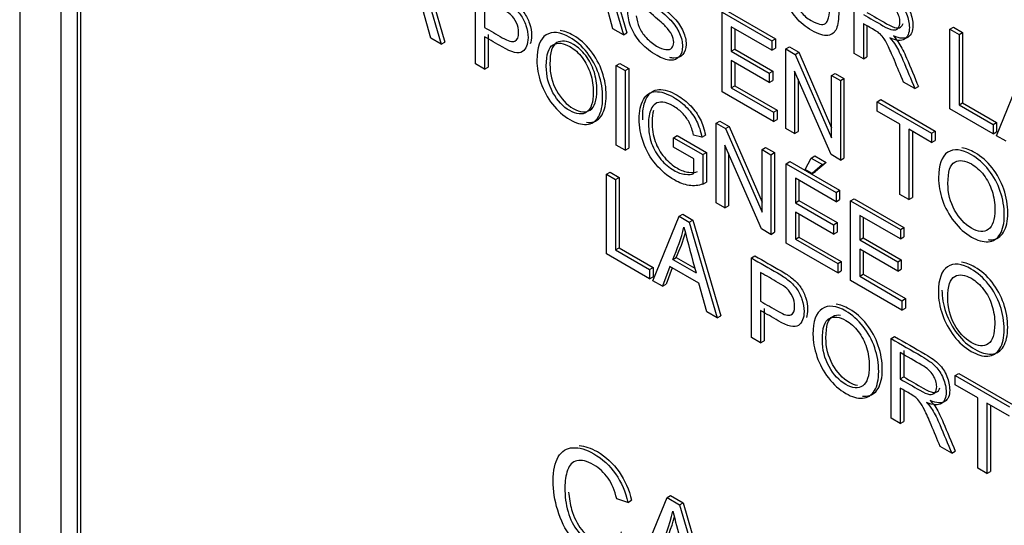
# Model space of a CAD drawing. Header units: inches. Extents: x 2 to 538, y -2 to 358.
# Tile 103 of 117: x 511.418 to 512.395, y 273.207 to 273.709. Entities that reach past the tile are written whole.
import ezdxf

# ---------------------------------------------------------------- set-up
doc = ezdxf.new("R2010")
doc.units = ezdxf.units.IN
doc.header["$MEASUREMENT"] = 0
doc.layers.add('Default', color=7, linetype='Continuous')
doc.layers.add('LAB20180', color=7, linetype='Continuous')

# ---------------------------------------------------------------- blocks, each defined once
blk = doc.blocks.new('SE6')
at = {"layer": 'LAB20180', "color": 7, "linetype": 'Continuous'}
for p, q in [((511.41806, 275.39105), (511.41806, 272.32918)), ((511.45871, 275.21002), (511.45871, 272.4551)), ((511.47498, 275.20063), (511.47498, 272.44571)), ((511.47851, 275.20267), (511.47851, 272.44775)), ((511.81189, 273.78167), (511.83967, 273.68661)), ((511.98903, 273.78882), (512.01676, 273.69385)), ((511.99256, 273.79087), (512.02029, 273.69589)), ((511.80836, 273.77963), (511.83613, 273.68457)), ((512.24573, 273.67515), (512.24573, 273.75417)), ((511.86996, 273.66504), (511.86996, 273.74406)), ((511.87898, 273.7296), (511.87898, 273.70121)), ((512.00647, 273.69979), (511.99863, 273.72823)), ((511.8258, 273.69054), (511.81796, 273.71898)), ((512.11474, 273.63728), (512.11474, 273.71624)), ((512.11474, 273.71624), (512.16405, 273.68777)), ((512.11828, 273.71829), (512.16759, 273.68982)), ((512.25475, 273.70496), (512.25475, 273.66995)), ((511.88251, 273.694), (511.88251, 273.66187)), ((512.01676, 273.69385), (512.00647, 273.69979)), ((512.01676, 273.69385), (512.02029, 273.69589)), ((512.16405, 273.67852), (512.12371, 273.70181)), ((512.12371, 273.70181), (512.12371, 273.67752)), ((512.12725, 273.69977), (512.12725, 273.67956)), ((512.25829, 273.70291), (512.25829, 273.67199)), ((512.34067, 273.69936), (512.3442, 273.70141)), ((512.34067, 273.62034), (512.34067, 273.69936)), ((512.34067, 273.69936), (512.34968, 273.69416)), ((512.3442, 273.70141), (512.35322, 273.6962)), ((512.34968, 273.69416), (512.35322, 273.6962)), ((512.34968, 273.69416), (512.34968, 273.62439)), ((512.35322, 273.6962), (512.35322, 273.62643)), ((511.83613, 273.68457), (511.8258, 273.69054)), ((511.83613, 273.68457), (511.83967, 273.68661)), ((511.87898, 273.69196), (511.87898, 273.65983)), ((512.16405, 273.68777), (512.16759, 273.68982)), ((512.16405, 273.68777), (512.16405, 273.67852)), ((512.16759, 273.68982), (512.16759, 273.68056)), ((512.12371, 273.67752), (512.12725, 273.67956)), ((512.12371, 273.67752), (512.16146, 273.65573)), ((512.12725, 273.67956), (512.16499, 273.65777)), ((512.16405, 273.67852), (512.16759, 273.68056)), ((512.17785, 273.67981), (512.18138, 273.68185)), ((512.17785, 273.60084), (512.17785, 273.67981)), ((512.17785, 273.67981), (512.18714, 273.67445)), ((512.18138, 273.68185), (512.19067, 273.67649)), ((512.18714, 273.67445), (512.19067, 273.67649)), ((512.18714, 273.67445), (512.22329, 273.59148)), ((512.19067, 273.67649), (512.22329, 273.60164)), ((512.25475, 273.66995), (512.24573, 273.67515)), ((511.87898, 273.65983), (511.86996, 273.66504)), ((512.00956, 273.66346), (512.0131, 273.6655)), ((512.0131, 273.6655), (512.02207, 273.66032)), ((512.16146, 273.64642), (512.12371, 273.66822)), ((512.12371, 273.66822), (512.12371, 273.64135)), ((512.12725, 273.66618), (512.12725, 273.64339)), ((512.25475, 273.66995), (512.25829, 273.67199)), ((511.87898, 273.65983), (511.88251, 273.66187)), ((512.00956, 273.58444), (512.00956, 273.66346)), ((512.00956, 273.66346), (512.01853, 273.65828)), ((512.01853, 273.65828), (512.02207, 273.66032)), ((512.01853, 273.65828), (512.01853, 273.57926)), ((512.02207, 273.66032), (512.02207, 273.5813)), ((512.16146, 273.65573), (512.16499, 273.65777)), ((512.16146, 273.65573), (512.16146, 273.64642)), ((512.16499, 273.65777), (512.16499, 273.64847)), ((512.2227, 273.57495), (512.18654, 273.65791)), ((512.18654, 273.65791), (512.18654, 273.59582)), ((512.22329, 273.65357), (512.22682, 273.65562)), ((512.22682, 273.65562), (512.23552, 273.65059)), ((512.38675, 273.59374), (512.41284, 273.6577)), ((512.16146, 273.64642), (512.16499, 273.64847)), ((512.19008, 273.6498), (512.19008, 273.59786)), ((512.22329, 273.59148), (512.22329, 273.65357)), ((512.22329, 273.65357), (512.23198, 273.64855)), ((512.23198, 273.64855), (512.23552, 273.65059)), ((512.23198, 273.64855), (512.23198, 273.56958)), ((512.23552, 273.65059), (512.23552, 273.57163)), ((512.30588, 273.64043), (512.29459, 273.64695)), ((512.16564, 273.60789), (512.11474, 273.63728)), ((512.12371, 273.64135), (512.12725, 273.64339)), ((512.12371, 273.64135), (512.16564, 273.61714)), ((512.12725, 273.64339), (512.16918, 273.61918)), ((512.30588, 273.64043), (512.30942, 273.64247)), ((512.26846, 273.6275), (512.27199, 273.62954)), ((512.26846, 273.61824), (512.26846, 273.6275)), ((512.26846, 273.6275), (512.32241, 273.59635)), ((512.27199, 273.62954), (512.32595, 273.59839)), ((512.34968, 273.62439), (512.35322, 273.62643)), ((512.35322, 273.62643), (512.38696, 273.60695)), ((512.16564, 273.61714), (512.16918, 273.61918)), ((512.16564, 273.61714), (512.16564, 273.60789)), ((512.16918, 273.61918), (512.16918, 273.60993)), ((512.29095, 273.60526), (512.26846, 273.61824)), ((512.38342, 273.59566), (512.34067, 273.62034)), ((512.34968, 273.62439), (512.38342, 273.60491)), ((512.10882, 273.60615), (512.11236, 273.6082)), ((512.10882, 273.52713), (512.10882, 273.60615)), ((512.10882, 273.60615), (512.11811, 273.60079)), ((512.11236, 273.6082), (512.12165, 273.60283)), ((512.16564, 273.60789), (512.16918, 273.60993)), ((512.38342, 273.60491), (512.38696, 273.60695)), ((512.38696, 273.60695), (512.38696, 273.5977)), ((512.11811, 273.60079), (512.12165, 273.60283)), ((512.11811, 273.60079), (512.15426, 273.51783)), ((512.12165, 273.60283), (512.15426, 273.52798)), ((512.18654, 273.59582), (512.17785, 273.60084)), ((512.18654, 273.59582), (512.19008, 273.59786)), ((512.29095, 273.53554), (512.29095, 273.60526)), ((512.32241, 273.58709), (512.29992, 273.60008)), ((512.29992, 273.60008), (512.29992, 273.53036)), ((512.30345, 273.59804), (512.30345, 273.5324)), ((512.32241, 273.59635), (512.32595, 273.59839)), ((512.32241, 273.59635), (512.32241, 273.58709)), ((512.32595, 273.59839), (512.32595, 273.58913)), ((512.38342, 273.60491), (512.38342, 273.59566)), ((512.38342, 273.59566), (512.38696, 273.5977)), ((512.06657, 273.5918), (512.0701, 273.59384)), ((512.06657, 273.58249), (512.06657, 273.5918)), ((512.06657, 273.5918), (512.09566, 273.575)), ((512.0701, 273.59384), (512.0992, 273.57704)), ((512.09462, 273.59222), (512.08633, 273.59443)), ((512.09462, 273.59222), (512.09815, 273.59426)), ((512.32241, 273.58709), (512.32595, 273.58913)), ((512.39626, 273.58825), (512.38675, 273.59374)), ((512.01853, 273.57926), (512.00956, 273.58444)), ((512.01853, 273.57926), (512.02207, 273.5813)), ((512.08665, 273.5709), (512.06657, 273.58249)), ((512.09566, 273.575), (512.0992, 273.57704)), ((512.0992, 273.57704), (512.0992, 273.54781)), ((512.15367, 273.50124), (512.11747, 273.58428)), ((512.11747, 273.58428), (512.11747, 273.52214)), ((512.12101, 273.57617), (512.12101, 273.52418)), ((512.15426, 273.57992), (512.1578, 273.58196)), ((512.15426, 273.51783), (512.15426, 273.57992)), ((512.15426, 273.57992), (512.16296, 273.5749)), ((512.1578, 273.58196), (512.16649, 273.57694)), ((512.16296, 273.5749), (512.16649, 273.57694)), ((512.16649, 273.57694), (512.16649, 273.49792)), ((512.08665, 273.55613), (512.08665, 273.5709)), ((512.09566, 273.575), (512.09566, 273.54577)), ((512.16296, 273.5749), (512.16296, 273.49588)), ((512.17835, 273.56601), (512.18188, 273.56805)), ((512.18188, 273.56805), (512.23119, 273.53958)), ((512.19702, 273.56007), (512.20312, 273.57159)), ((512.20312, 273.57159), (512.20665, 273.57363)), ((512.20312, 273.57159), (512.21418, 273.5652)), ((512.20665, 273.57363), (512.21772, 273.56724)), ((512.21772, 273.56724), (512.20743, 273.55814)), ((512.21418, 273.5652), (512.21772, 273.56724)), ((512.23198, 273.56958), (512.2227, 273.57495)), ((512.23198, 273.56958), (512.23552, 273.57163)), ((512, 273.55547), (512.00354, 273.55751)), ((512.00354, 273.55751), (512.01255, 273.55231)), ((512.17835, 273.48699), (512.17835, 273.56601)), ((512.17835, 273.56601), (512.22766, 273.53754)), ((512.20389, 273.5561), (512.19702, 273.56007)), ((512.21418, 273.5652), (512.20389, 273.5561)), ((512.20389, 273.5561), (512.20743, 273.55814)), ((512, 273.47645), (512, 273.55547)), ((512, 273.55547), (512.00902, 273.55027)), ((512.00902, 273.55027), (512.01255, 273.55231)), ((512.00902, 273.55027), (512.00902, 273.48055)), ((512.01255, 273.55231), (512.01255, 273.48259)), ((512.09566, 273.54577), (512.0992, 273.54781)), ((512.22766, 273.52829), (512.18736, 273.55155)), ((512.18736, 273.55155), (512.18736, 273.52726)), ((512.1909, 273.54951), (512.1909, 273.52931)), ((512.22766, 273.53754), (512.23119, 273.53958)), ((512.22766, 273.53754), (512.22766, 273.52829)), ((512.23119, 273.53958), (512.23119, 273.53033)), ((512.18736, 273.52726), (512.1909, 273.52931)), ((512.18736, 273.52726), (512.22511, 273.50547)), ((512.1909, 273.52931), (512.22864, 273.50751)), ((512.22766, 273.52829), (512.23119, 273.53033)), ((512.24214, 273.52918), (512.24567, 273.53122)), ((512.24214, 273.45016), (512.24214, 273.52918)), ((512.24214, 273.52918), (512.29145, 273.50071)), ((512.24567, 273.53122), (512.29498, 273.50276)), ((512.29992, 273.53036), (512.29095, 273.53554)), ((512.29992, 273.53036), (512.30345, 273.5324)), ((512.11747, 273.52214), (512.10882, 273.52713)), ((512.11747, 273.52214), (512.12101, 273.52418)), ((512.22511, 273.49617), (512.18736, 273.51796)), ((512.18736, 273.51796), (512.18736, 273.49109)), ((512.04608, 273.44985), (512.07217, 273.51381)), ((512.07217, 273.51381), (512.0757, 273.51585)), ((512.07217, 273.51381), (512.08214, 273.50805)), ((512.0757, 273.51585), (512.08568, 273.51009)), ((512.08214, 273.50805), (512.08568, 273.51009)), ((512.08214, 273.50805), (512.10987, 273.41302)), ((512.08568, 273.51009), (512.1134, 273.41506)), ((512.1909, 273.51592), (512.1909, 273.49313)), ((512.29145, 273.49146), (512.25111, 273.51475)), ((512.25111, 273.51475), (512.25111, 273.49046)), ((512.25464, 273.51271), (512.25464, 273.4925)), ((512.16296, 273.49588), (512.15367, 273.50124)), ((512.22511, 273.50547), (512.22864, 273.50751)), ((512.22511, 273.50547), (512.22511, 273.49617)), ((512.22511, 273.49617), (512.22864, 273.49821)), ((512.22864, 273.50751), (512.22864, 273.49821)), ((512.29145, 273.50071), (512.29498, 273.50276)), ((512.29145, 273.50071), (512.29145, 273.49146)), ((512.29498, 273.50276), (512.29498, 273.4935)), ((512.16296, 273.49588), (512.16649, 273.49792)), ((512.18736, 273.49109), (512.1909, 273.49313)), ((512.18736, 273.49109), (512.2293, 273.46688)), ((512.1909, 273.49313), (512.23283, 273.46892)), ((512.25111, 273.49046), (512.25464, 273.4925)), ((512.25111, 273.49046), (512.28885, 273.46867)), ((512.25464, 273.4925), (512.29239, 273.47071)), ((512.29145, 273.49146), (512.29498, 273.4935)), ((512.00902, 273.48055), (512.01255, 273.48259)), ((512.00902, 273.48055), (512.04271, 273.4611)), ((512.01255, 273.48259), (512.04624, 273.46314)), ((512.2293, 273.45758), (512.17835, 273.48699)), ((512.28885, 273.45936), (512.25111, 273.48116)), ((512.25111, 273.48116), (512.25111, 273.45429)), ((512.25464, 273.47911), (512.25464, 273.45633)), ((512.04271, 273.45179), (512, 273.47645)), ((512.06566, 273.47104), (512.06919, 273.47308)), ((512.06566, 273.47104), (512.08883, 273.45766)), ((512.06919, 273.47308), (512.08752, 273.4625)), ((512.14374, 273.47248), (512.14728, 273.47452)), ((512.14374, 273.39346), (512.14374, 273.47248)), ((512.2293, 273.46688), (512.23283, 273.46892)), ((512.23283, 273.46892), (512.23283, 273.45962)), ((512.28885, 273.46867), (512.29239, 273.47071)), ((512.28885, 273.46867), (512.28885, 273.45936)), ((512.29239, 273.47071), (512.29239, 273.4614)), ((512.04271, 273.4611), (512.04624, 273.46314)), ((512.04271, 273.4611), (512.04271, 273.45179)), ((512.04624, 273.46314), (512.04624, 273.45384)), ((512.06293, 273.46405), (512.05559, 273.44436)), ((512.06521, 273.46273), (512.05913, 273.4464)), ((512.09175, 273.4474), (512.06293, 273.46405)), ((512.2293, 273.46688), (512.2293, 273.45758)), ((512.2293, 273.45758), (512.23283, 273.45962)), ((512.28885, 273.45936), (512.29239, 273.4614)), ((512.04271, 273.45179), (512.04624, 273.45384)), ((512.05559, 273.44436), (512.04608, 273.44985)), ((512.15276, 273.45803), (512.15276, 273.42963)), ((512.29304, 273.42077), (512.24214, 273.45016)), ((512.25111, 273.45429), (512.25464, 273.45633)), ((512.25111, 273.45429), (512.29304, 273.43008)), ((512.25464, 273.45633), (512.29658, 273.43212)), ((512.05559, 273.44436), (512.05913, 273.4464)), ((512.09958, 273.41896), (512.09175, 273.4474)), ((512.29304, 273.43008), (512.29658, 273.43212)), ((512.29304, 273.43008), (512.29304, 273.42077)), ((512.29658, 273.43212), (512.29658, 273.42281)), ((512.15276, 273.42033), (512.15276, 273.38826)), ((512.15629, 273.42237), (512.15629, 273.3903)), ((512.29304, 273.42077), (512.29658, 273.42281)), ((512.10987, 273.41302), (512.09958, 273.41896)), ((512.10987, 273.41302), (512.1134, 273.41506)), ((512.15276, 273.38826), (512.14374, 273.39346)), ((512.28221, 273.39254), (512.28574, 273.39458)), ((512.28221, 273.31352), (512.28221, 273.39254)), ((512.15276, 273.38826), (512.15629, 273.3903)), ((512.29122, 273.37861), (512.29122, 273.35248)), ((512.29476, 273.38065), (512.29476, 273.35452)), ((512.29122, 273.35248), (512.29476, 273.35452)), ((512.34581, 273.35582), (512.34935, 273.35786)), ((512.34581, 273.34657), (512.34581, 273.35582)), ((512.34581, 273.35582), (512.39977, 273.32467)), ((512.34935, 273.35786), (512.4033, 273.32671)), ((512.29122, 273.34338), (512.29122, 273.30832)), ((512.36831, 273.33358), (512.34581, 273.34657)), ((512.29476, 273.34134), (512.29476, 273.31036)), ((512.36831, 273.26381), (512.36831, 273.33358)), ((512.39977, 273.31541), (512.37728, 273.3284)), ((512.37728, 273.3284), (512.37728, 273.25863)), ((512.38081, 273.32636), (512.38081, 273.26067)), ((512.29122, 273.30832), (512.28221, 273.31352)), ((512.29122, 273.30832), (512.29476, 273.31036)), ((512.34235, 273.2788), (512.33102, 273.28534)), ((512.34235, 273.2788), (512.34589, 273.28084)), ((512.37728, 273.25863), (512.36831, 273.26381)), ((512.37728, 273.25863), (512.38081, 273.26067)), ((512.0274, 273.15478), (512.06003, 273.23471)), ((512.06003, 273.23471), (512.06357, 273.23675)), ((512.06003, 273.23471), (512.07256, 273.22748)), ((512.06357, 273.23675), (512.0761, 273.22952)), ((512.02125, 273.23001), (512.01014, 273.23339)), ((512.02125, 273.23001), (512.02479, 273.23205)), ((512.07256, 273.22748), (512.0761, 273.22952)), ((512.07256, 273.22748), (512.10725, 273.10868)), ((512.0761, 273.22952), (512.11078, 273.11072))]:
    blk.add_line(p, q, dxfattribs=at)
for centre, radius, start, end in [((511.912, 273.54289), 0.16963, 334.93861, 346.38172), ((513.76942, 273.9262), 1.74468, 194.03981, 195.57842), ((511.91553, 273.54493), 0.16963, 334.93861, 343.786), ((511.86299, 273.26959), 0.20861, 334.92647, 346.56887), ((511.86653, 273.27163), 0.20861, 334.92647, 344.44296), ((514.18297, 273.75054), 2.18226, 194.03981, 195.57842)]:
    blk.add_arc(centre, radius, start, end, dxfattribs=at)
for points, knots in [([(512.23035, 273.76306), (512.23035, 273.74785), (512.23035, 273.73264), (512.23035, 273.71742), (512.23035, 273.70943), (512.22957, 273.70357), (512.22802, 273.69984), (512.22646, 273.69607), (512.22365, 273.6939), (512.2196, 273.69329), (512.21557, 273.69269), (512.21027, 273.69432), (512.19729, 273.70181), (512.19205, 273.70609), (512.188, 273.71101), (512.18397, 273.7159), (512.18103, 273.72124), (512.17757, 273.73291), (512.17671, 273.73998), (512.17671, 273.74839), (512.17671, 273.7636), (512.17671, 273.77882), (512.17671, 273.79403)], [0, 0, 0, 0, 0.229338, 0.229338, 0.229338, 0.325916, 0.325916, 0.325916, 0.402614, 0.402614, 0.402614, 0.499372, 0.499372, 0.592793, 0.592793, 0.592793, 0.681738, 0.681738, 0.770683, 0.770683, 0.770683, 1, 1, 1, 1]), ([(512.18568, 273.78885), (512.18568, 273.77365), (512.18568, 273.75846), (512.18568, 273.74327), (512.18568, 273.73638), (512.18623, 273.73102), (512.18732, 273.72718), (512.18843, 273.72326), (512.19032, 273.71966), (512.19301, 273.71637), (512.19572, 273.71306), (512.19902, 273.71027), (512.20954, 273.7042), (512.21427, 273.7032), (512.21992, 273.70688), (512.22133, 273.7128), (512.22133, 273.72268), (512.22133, 273.72393), (512.22133, 273.72518), (512.22133, 273.72643)], [0, 0, 0, 0, 0.2724307, 0.2724307, 0.2724307, 0.36409, 0.36409, 0.36409, 0.4250159, 0.4250159, 0.4250159, 0.4932347, 0.4932347, 0.6104106, 0.6104106, 0.7275865, 0.7275865, 0.7275865, 0.75, 0.75, 0.75, 0.75]), ([(512.0296, 273.71272), (512.03001, 273.70849), (512.03096, 273.70468), (512.03242, 273.70131), (512.0339, 273.6979), (512.0362, 273.6945), (512.04239, 273.68777), (512.0459, 273.68496), (512.05323, 273.68073), (512.05623, 273.67957), (512.06151, 273.67894), (512.06352, 273.67942), (512.06479, 273.68078), (512.06605, 273.68213), (512.0667, 273.68399), (512.0667, 273.68888), (512.06607, 273.6914), (512.06352, 273.69655), (512.06147, 273.69926), (512.0586, 273.70218), (512.05677, 273.70404), (512.05273, 273.70767), (512.04649, 273.71301), (512.04021, 273.71838), (512.03583, 273.72258), (512.03333, 273.72555), (512.03005, 273.72944), (512.02764, 273.73325), (512.02445, 273.74098), (512.02368, 273.74469), (512.02368, 273.75231), (512.02463, 273.75549), (512.02855, 273.76017), (512.03137, 273.76117), (512.03515, 273.76078), (512.03891, 273.76038), (512.04307, 273.75894), (512.05273, 273.75336), (512.05719, 273.74984), (512.06106, 273.74571), (512.06489, 273.74163), (512.06789, 273.73714), (512.06994, 273.73228), (512.072, 273.72738), (512.07312, 273.72266), (512.07331, 273.71793)], [0, 0, 0, 0, 0.049734, 0.049734, 0.049734, 0.102625, 0.102625, 0.155515, 0.155515, 0.202805, 0.202805, 0.250096, 0.250096, 0.250096, 0.285885, 0.285885, 0.322453, 0.322453, 0.359021, 0.359021, 0.359021, 0.428383, 0.428383, 0.428383, 0.504928, 0.504928, 0.504928, 0.558431, 0.558431, 0.611934, 0.611934, 0.669259, 0.669259, 0.726583, 0.726583, 0.726583, 0.796348, 0.796348, 0.87302, 0.87302, 0.87302, 0.937083, 0.937083, 0.937083, 1, 1, 1, 1]), ([(512.04958, 273.74997), (512.04514, 273.7523), (512.04179, 273.75301), (512.0396, 273.75225), (512.03712, 273.75139), (512.03586, 273.7493), (512.03586, 273.74321), (512.03677, 273.74037), (512.0385, 273.73753), (512.04026, 273.73465), (512.04479, 273.73017), (512.05212, 273.72404), (512.05946, 273.71791), (512.0645, 273.71326), (512.06723, 273.71027), (512.07125, 273.70586), (512.07416, 273.70149), (512.07607, 273.69718), (512.078, 273.69282), (512.07894, 273.68853), (512.07894, 273.68006), (512.07789, 273.67672), (512.07579, 273.67425), (512.07369, 273.67177), (512.07074, 273.6706), (512.06683, 273.67076), (512.06558, 273.67081), (512.06427, 273.671), (512.06291, 273.67134)], [0.1388911, 0.1388911, 0.1388911, 0.1388911, 0.1994169, 0.1994169, 0.1994169, 0.2443435, 0.2443435, 0.283473, 0.283473, 0.283473, 0.3637269, 0.3637269, 0.3637269, 0.4505304, 0.4505304, 0.4505304, 0.51313, 0.51313, 0.51313, 0.5711401, 0.5711401, 0.6298755, 0.6298755, 0.6298755, 0.6951936, 0.6951936, 0.6951936, 0.7182367, 0.7182367, 0.7182367, 0.7182367]), ([(512.24573, 273.75417), (512.25583, 273.74835), (512.26592, 273.74252), (512.27601, 273.73669), (512.28211, 273.73317), (512.28676, 273.72975), (512.2899, 273.72652), (512.29308, 273.72325), (512.29564, 273.71926), (512.2975, 273.71461), (512.29938, 273.70993), (512.30037, 273.70538), (512.30037, 273.69545), (512.29878, 273.69164), (512.2925, 273.68759), (512.28767, 273.6879), (512.28111, 273.69069)], [0, 0, 0, 0, 0.318559, 0.318559, 0.318559, 0.466747, 0.466747, 0.466747, 0.574052, 0.574052, 0.574052, 0.692051, 0.692051, 0.846026, 0.846026, 1, 1, 1, 1]), ([(512.24927, 273.75622), (512.25936, 273.75039), (512.26946, 273.74456), (512.27955, 273.73873), (512.28565, 273.73521), (512.29029, 273.73179), (512.29344, 273.72856), (512.29662, 273.72529), (512.29917, 273.72131), (512.30104, 273.71665), (512.30292, 273.71197), (512.30391, 273.70743), (512.30391, 273.69749), (512.30231, 273.69368), (512.29603, 273.68963), (512.29121, 273.68994), (512.28465, 273.69273)], [0, 0, 0, 0, 0.318559, 0.318559, 0.318559, 0.466747, 0.466747, 0.466747, 0.574052, 0.574052, 0.574052, 0.692051, 0.692051, 0.846026, 0.846026, 1, 1, 1, 1]), ([(511.86996, 273.74406), (511.87857, 273.73909), (511.88717, 273.73412), (511.89578, 273.72915), (511.90033, 273.72653), (511.90379, 273.72426), (511.90616, 273.72242), (511.90953, 273.7198), (511.91235, 273.71696), (511.91463, 273.7138), (511.91688, 273.71068), (511.91873, 273.70707), (511.92009, 273.70302), (511.92147, 273.69895), (511.92219, 273.69493), (511.92219, 273.68431), (511.92032, 273.67971), (511.91663, 273.67716), (511.91295, 273.67461), (511.90621, 273.67618), (511.89655, 273.68181), (511.89069, 273.68522), (511.88484, 273.68857), (511.87898, 273.69196)], [0, 0, 0, 0, 0.216952, 0.216952, 0.216952, 0.304451, 0.304451, 0.304451, 0.381248, 0.381248, 0.381248, 0.454064, 0.454064, 0.454064, 0.533616, 0.533616, 0.671221, 0.671221, 0.671221, 0.852304, 0.852304, 0.852304, 1, 1, 1, 1]), ([(511.8735, 273.7461), (511.8821, 273.74113), (511.89071, 273.73616), (511.89931, 273.7312), (511.90387, 273.72857), (511.90733, 273.72631), (511.9097, 273.72447), (511.91307, 273.72185), (511.91589, 273.719), (511.91816, 273.71584), (511.92042, 273.71272), (511.92226, 273.70911), (511.92363, 273.70507), (511.925, 273.70099), (511.92572, 273.69697), (511.92572, 273.68989), (511.9253, 273.68718), (511.92447, 273.68494)], [0, 0, 0, 0, 0.2169524, 0.2169524, 0.2169524, 0.3044509, 0.3044509, 0.3044509, 0.3812482, 0.3812482, 0.3812482, 0.4540638, 0.4540638, 0.4540638, 0.5336164, 0.5336164, 0.5987646, 0.5987646, 0.5987646, 0.5987646]), ([(512.06461, 273.72221), (512.06415, 273.72742), (512.06256, 273.73207), (512.05987, 273.73614), (512.05722, 273.74018), (512.05323, 273.74377), (512.04799, 273.74684), (512.04257, 273.75003), (512.03857, 273.75108), (512.03606, 273.75021), (512.03359, 273.74935), (512.03233, 273.74726), (512.03233, 273.74116), (512.03324, 273.73833), (512.03497, 273.73549), (512.03672, 273.73261), (512.04125, 273.72813), (512.04858, 273.722), (512.05592, 273.71587), (512.06097, 273.71122), (512.0637, 273.70823), (512.06771, 273.70382), (512.07062, 273.69945), (512.07253, 273.69514), (512.07447, 273.69078), (512.0754, 273.68649), (512.0754, 273.67802), (512.07435, 273.67468), (512.07226, 273.67221), (512.07016, 273.66973), (512.06721, 273.66856), (512.06329, 273.66872), (512.05943, 273.66887), (512.05505, 273.67042), (512.04398, 273.67681), (512.03884, 273.68078), (512.03465, 273.6853), (512.03048, 273.68981), (512.02723, 273.69479), (512.02482, 273.70039), (512.02244, 273.70591), (512.02122, 273.71135), (512.02108, 273.71674)], [0, 0, 0, 0, 0.061068, 0.061068, 0.061068, 0.130319, 0.130319, 0.130319, 0.199417, 0.199417, 0.199417, 0.244343, 0.244343, 0.283473, 0.283473, 0.283473, 0.363727, 0.363727, 0.363727, 0.45053, 0.45053, 0.45053, 0.51313, 0.51313, 0.51313, 0.57114, 0.57114, 0.629875, 0.629875, 0.629875, 0.695194, 0.695194, 0.695194, 0.766392, 0.766392, 0.856886, 0.856886, 0.856886, 0.928274, 0.928274, 0.928274, 1, 1, 1, 1]), ([(512.25475, 273.71406), (512.26123, 273.71032), (512.26771, 273.70658), (512.27419, 273.70283), (512.27834, 273.70044), (512.28157, 273.69905), (512.28389, 273.69871), (512.28625, 273.69836), (512.28803, 273.69889), (512.28922, 273.70036), (512.29044, 273.70188), (512.29104, 273.70389), (512.29104, 273.71014), (512.28986, 273.71393), (512.28753, 273.71769), (512.28519, 273.72149), (512.28148, 273.72481), (512.27638, 273.72776), (512.26917, 273.73192), (512.26196, 273.73608), (512.25475, 273.74024)], [0, 0, 0, 0, 0.228418, 0.228418, 0.228418, 0.343902, 0.343902, 0.343902, 0.424321, 0.424321, 0.424321, 0.499434, 0.499434, 0.606737, 0.606737, 0.606737, 0.745862, 0.745862, 0.745862, 1, 1, 1, 1]), ([(511.87898, 273.70121), (511.88488, 273.6978), (511.89079, 273.69439), (511.89669, 273.69098), (511.90256, 273.68759), (511.90671, 273.68646), (511.91162, 273.68867), (511.91285, 273.69154), (511.91285, 273.69942), (511.91212, 273.70268), (511.91071, 273.70586), (511.90929, 273.70908), (511.90734, 273.71175), (511.90498, 273.71385), (511.90343, 273.71523), (511.9006, 273.71711), (511.89651, 273.71948), (511.89066, 273.72285), (511.88482, 273.72623), (511.87898, 273.7296)], [0, 0, 0, 0, 0.215549, 0.215549, 0.215549, 0.355111, 0.355111, 0.494673, 0.494673, 0.595735, 0.595735, 0.595735, 0.683088, 0.683088, 0.683088, 0.786664, 0.786664, 0.786664, 1, 1, 1, 1]), ([(512.25829, 273.7161), (512.26477, 273.71236), (512.27125, 273.70862), (512.27773, 273.70488), (512.28187, 273.70248), (512.2851, 273.70109), (512.28743, 273.70075), (512.28979, 273.7004), (512.29157, 273.70093), (512.29275, 273.7024), (512.29336, 273.70316), (512.29382, 273.70404), (512.29412, 273.70506)], [0, 0, 0, 0, 0.2284182, 0.2284182, 0.2284182, 0.3439018, 0.3439018, 0.3439018, 0.4243212, 0.4243212, 0.4243212, 0.4618775, 0.4618775, 0.4618775, 0.4618775]), ([(512.29459, 273.64695), (512.29157, 273.65418), (512.28855, 273.66141), (512.28553, 273.66863), (512.28291, 273.67489), (512.2807, 273.67978), (512.27902, 273.68328), (512.27734, 273.68676), (512.27574, 273.68943), (512.27442, 273.69119), (512.27309, 273.69297), (512.27169, 273.69445), (512.27028, 273.69563), (512.26927, 273.69647), (512.26759, 273.69755), (512.26522, 273.69892), (512.26173, 273.70093), (512.25824, 273.70295), (512.25475, 273.70496)], [0, 0, 0, 0, 0.307485, 0.307485, 0.307485, 0.516125, 0.516125, 0.516125, 0.634458, 0.634458, 0.634458, 0.716976, 0.716976, 0.716976, 0.809328, 0.809328, 0.809328, 1, 1, 1, 1]), ([(511.93102, 273.66827), (511.93102, 273.68131), (511.93407, 273.6898), (511.94013, 273.69372), (511.9462, 273.69765), (511.95406, 273.69682), (511.96995, 273.68765), (511.97564, 273.68262), (511.9807, 273.67618), (511.98573, 273.66977), (511.98962, 273.66272), (511.99226, 273.655), (511.99492, 273.64722), (511.99622, 273.63941), (511.99622, 273.62353), (511.99481, 273.61719), (511.98926, 273.60778), (511.98529, 273.60529), (511.98019, 273.60497), (511.97506, 273.60465), (511.96954, 273.60629), (511.9572, 273.61341), (511.95146, 273.61846), (511.94641, 273.625), (511.94138, 273.63152), (511.93753, 273.63859), (511.93234, 273.654), (511.93102, 273.66133), (511.93102, 273.66827)], [0, 0, 0, 0, 0.133288, 0.133288, 0.133288, 0.256522, 0.256522, 0.33712, 0.33712, 0.33712, 0.417249, 0.417249, 0.417249, 0.502222, 0.502222, 0.588327, 0.588327, 0.674432, 0.674432, 0.674432, 0.75288, 0.75288, 0.837966, 0.837966, 0.837966, 0.918983, 0.918983, 1, 1, 1, 1]), ([(511.98035, 273.60708), (511.9815, 273.60697), (511.98262, 273.60694), (511.98373, 273.60701), (511.98883, 273.60733), (511.99279, 273.60982), (511.99835, 273.61924), (511.99976, 273.62557), (511.99976, 273.64145), (511.99845, 273.64926), (511.9958, 273.65704), (511.99315, 273.66477), (511.98926, 273.67181), (511.98423, 273.67823), (511.97918, 273.68467), (511.97349, 273.68969), (511.96236, 273.69611), (511.95795, 273.69771), (511.954, 273.6981)], [0.3086529, 0.3086529, 0.3086529, 0.3086529, 0.3255678, 0.3255678, 0.3255678, 0.4116731, 0.4116731, 0.4977784, 0.4977784, 0.5827507, 0.5827507, 0.5827507, 0.6628802, 0.6628802, 0.6628802, 0.7434784, 0.7434784, 0.8056442, 0.8056442, 0.8056442, 0.8056442]), ([(511.94035, 273.66267), (511.94035, 273.65316), (511.94254, 273.64438), (511.94696, 273.63641), (511.9514, 273.6284), (511.95693, 273.62245), (511.97036, 273.6147), (511.97596, 273.6142), (511.9847, 273.62019), (511.98693, 273.62674), (511.98693, 273.6433), (511.98598, 273.64942), (511.98224, 273.66115), (511.97947, 273.66643), (511.97587, 273.67119), (511.97229, 273.67592), (511.96822, 273.67955), (511.95734, 273.68583), (511.95183, 273.68649), (511.94723, 273.68404), (511.94265, 273.68161), (511.94035, 273.6745), (511.94035, 273.66267)], [0, 0, 0, 0, 0.129277, 0.129277, 0.129277, 0.252801, 0.252801, 0.378862, 0.378862, 0.504924, 0.504924, 0.584611, 0.584611, 0.664298, 0.664298, 0.664298, 0.743257, 0.743257, 0.854915, 0.854915, 0.854915, 1, 1, 1, 1]), ([(511.94389, 273.66471), (511.94389, 273.67654), (511.94619, 273.68365), (511.95076, 273.68609), (511.95536, 273.68853), (511.96087, 273.68787), (511.97175, 273.68159), (511.97583, 273.67796), (511.9794, 273.67323), (511.983, 273.66847), (511.98578, 273.66319), (511.98951, 273.65146), (511.99047, 273.64534), (511.99047, 273.62878), (511.98824, 273.62223), (511.9795, 273.61624), (511.97389, 273.61674), (511.96046, 273.62449), (511.95493, 273.63045), (511.95049, 273.63845), (511.94608, 273.64642), (511.94389, 273.6552), (511.94389, 273.66471)], [0, 0, 0, 0, 0.145085, 0.145085, 0.145085, 0.256743, 0.256743, 0.335702, 0.335702, 0.335702, 0.415389, 0.415389, 0.495076, 0.495076, 0.621138, 0.621138, 0.747199, 0.747199, 0.870723, 0.870723, 0.870723, 1, 1, 1, 1]), ([(512.28111, 273.69069), (512.28348, 273.68801), (512.2853, 273.68559), (512.28653, 273.68362), (512.28923, 273.67929), (512.29168, 273.67434), (512.29404, 273.66877), (512.29805, 273.65933), (512.30194, 273.64987), (512.30588, 273.64043)], [0, 0, 0, 0, 0.159281, 0.159281, 0.159281, 0.452861, 0.452861, 0.452861, 1, 1, 1, 1]), ([(512.28465, 273.69273), (512.28702, 273.69005), (512.28884, 273.68763), (512.29007, 273.68566), (512.29277, 273.68133), (512.29521, 273.67638), (512.29758, 273.67081), (512.30159, 273.66137), (512.30547, 273.65192), (512.30942, 273.64247)], [0, 0, 0, 0, 0.159281, 0.159281, 0.159281, 0.452861, 0.452861, 0.452861, 1, 1, 1, 1]), ([(512.09566, 273.54577), (512.0912, 273.54425), (512.0866, 273.5438), (512.08187, 273.54448), (512.07717, 273.54516), (512.0723, 273.54695), (512.0606, 273.55371), (512.0545, 273.55886), (512.04899, 273.56536), (512.04352, 273.57181), (512.03934, 273.57908), (512.03379, 273.5948), (512.03237, 273.60266), (512.03237, 273.61806), (512.03374, 273.62448), (512.03656, 273.62952), (512.03936, 273.63452), (512.04335, 273.63717), (512.04854, 273.63744), (512.05374, 273.6377), (512.05978, 273.63578), (512.07158, 273.62897), (512.07604, 273.62545), (512.08005, 273.6213), (512.08401, 273.61718), (512.08715, 273.61278), (512.0917, 273.60353), (512.09343, 273.59821), (512.09462, 273.59222)], [0, 0, 0, 0, 0.088812, 0.088812, 0.088812, 0.16845, 0.16845, 0.276583, 0.276583, 0.276583, 0.3809, 0.3809, 0.485217, 0.485217, 0.587419, 0.587419, 0.587419, 0.686378, 0.686378, 0.686378, 0.790663, 0.790663, 0.866443, 0.866443, 0.866443, 0.933222, 0.933222, 1, 1, 1, 1]), ([(512.03598, 273.6094), (512.03593, 273.61043), (512.03591, 273.61145), (512.03591, 273.6201), (512.03728, 273.62652), (512.0401, 273.63156), (512.04289, 273.63656), (512.04688, 273.63921), (512.05207, 273.63948), (512.05728, 273.63974), (512.06332, 273.63782), (512.07511, 273.63101), (512.07957, 273.62749), (512.08358, 273.62334), (512.08755, 273.61922), (512.09068, 273.61482), (512.09524, 273.60557), (512.09697, 273.60026), (512.09815, 273.59426)], [0.4714543, 0.4714543, 0.4714543, 0.4714543, 0.4852165, 0.4852165, 0.5874187, 0.5874187, 0.5874187, 0.6863784, 0.6863784, 0.6863784, 0.7906632, 0.7906632, 0.8664434, 0.8664434, 0.8664434, 0.9332217, 0.9332217, 1, 1, 1, 1]), ([(512.08633, 273.59443), (512.08528, 273.59903), (512.08405, 273.60295), (512.0825, 273.6061), (512.08095, 273.60927), (512.07882, 273.61238), (512.07599, 273.61543), (512.07319, 273.61846), (512.07003, 273.62093), (512.06657, 273.62298), (512.06247, 273.62541), (512.05887, 273.62663), (512.05587, 273.62695), (512.05285, 273.62726), (512.05045, 273.62666), (512.04858, 273.62537), (512.04674, 273.6241), (512.0453, 273.62227), (512.0443, 273.62006), (512.04253, 273.61616), (512.04166, 273.61133), (512.04166, 273.59856), (512.04275, 273.59204), (512.0448, 273.58612), (512.04689, 273.5801), (512.04999, 273.57482), (512.05396, 273.57027), (512.05797, 273.56566), (512.06224, 273.56202), (512.07067, 273.55715), (512.07444, 273.55581), (512.07818, 273.55544), (512.0819, 273.55508), (512.08473, 273.55523), (512.08665, 273.55613)], [0, 0, 0, 0, 0.06852, 0.06852, 0.06852, 0.130209, 0.130209, 0.130209, 0.203012, 0.203012, 0.203012, 0.285454, 0.285454, 0.285454, 0.352616, 0.352616, 0.352616, 0.413059, 0.413059, 0.413059, 0.513316, 0.513316, 0.638638, 0.638638, 0.638638, 0.737944, 0.737944, 0.737944, 0.8387, 0.8387, 0.926226, 0.926226, 0.926226, 1, 1, 1, 1]), ([(512.04663, 273.61885), (512.04567, 273.61561), (512.0452, 273.61189), (512.0452, 273.6006), (512.04629, 273.59408), (512.04834, 273.58816), (512.05042, 273.58214), (512.05353, 273.57686), (512.05749, 273.57231), (512.06151, 273.5677), (512.06578, 273.56406), (512.0742, 273.55919), (512.07798, 273.55785), (512.08171, 273.55749), (512.08543, 273.55712), (512.08827, 273.55728), (512.09018, 273.55817)], [0.4393031, 0.4393031, 0.4393031, 0.4393031, 0.5133162, 0.5133162, 0.6386376, 0.6386376, 0.6386376, 0.7379442, 0.7379442, 0.7379442, 0.8387002, 0.8387002, 0.9262256, 0.9262256, 0.9262256, 1, 1, 1, 1]), ([(512.32933, 273.55181), (512.32933, 273.56491), (512.33238, 273.57334), (512.33844, 273.57731), (512.34447, 273.58127), (512.35237, 273.58036), (512.36826, 273.57119), (512.37395, 273.56617), (512.37901, 273.55978), (512.38408, 273.55337), (512.38788, 273.54629), (512.39057, 273.53854), (512.39327, 273.53076), (512.39453, 273.52295), (512.39453, 273.50707), (512.39312, 273.50074), (512.38757, 273.49133), (512.3836, 273.48883), (512.37851, 273.48851), (512.37337, 273.4882), (512.36785, 273.48983), (512.35551, 273.49695), (512.34977, 273.50205), (512.33967, 273.51504), (512.33584, 273.52214), (512.3332, 273.52986), (512.33057, 273.53757), (512.32933, 273.54487), (512.32933, 273.55181)], [0, 0, 0, 0, 0.133435, 0.133435, 0.133435, 0.256543, 0.256543, 0.337059, 0.337059, 0.337059, 0.417323, 0.417323, 0.417323, 0.502276, 0.502276, 0.588361, 0.588361, 0.674447, 0.674447, 0.674447, 0.751393, 0.751393, 0.834851, 0.834851, 0.918308, 0.918308, 0.918308, 1, 1, 1, 1]), ([(512.37849, 273.49064), (512.3797, 273.49051), (512.38088, 273.49048), (512.38204, 273.49055), (512.38714, 273.49087), (512.3911, 273.49337), (512.39666, 273.50278), (512.39807, 273.50911), (512.39807, 273.52499), (512.3968, 273.5328), (512.39411, 273.54058), (512.39142, 273.54834), (512.38762, 273.55541), (512.38254, 273.56182), (512.37749, 273.56821), (512.3718, 273.57323), (512.36078, 273.57959), (512.35647, 273.58119), (512.35258, 273.58165)], [0.3081335, 0.3081335, 0.3081335, 0.3081335, 0.3255532, 0.3255532, 0.3255532, 0.4116387, 0.4116387, 0.4977243, 0.4977243, 0.5826771, 0.5826771, 0.5826771, 0.6629406, 0.6629406, 0.6629406, 0.7434569, 0.7434569, 0.8040577, 0.8040577, 0.8040577, 0.8040577]), ([(512.33862, 273.54624), (512.33862, 273.53673), (512.34085, 273.52792), (512.34527, 273.51995), (512.34971, 273.51195), (512.35519, 273.50602), (512.36867, 273.49824), (512.37427, 273.49774), (512.38301, 273.50373), (512.3852, 273.51031), (512.3852, 273.52687), (512.38429, 273.53297), (512.38242, 273.53883), (512.38055, 273.54471), (512.37778, 273.55003), (512.37418, 273.55473), (512.37055, 273.55948), (512.36653, 273.56309), (512.35565, 273.56937), (512.35014, 273.57003), (512.34554, 273.56759), (512.34096, 273.56515), (512.33862, 273.55807), (512.33862, 273.54624)], [0, 0, 0, 0, 0.12936, 0.12936, 0.12936, 0.253622, 0.253622, 0.379574, 0.379574, 0.505526, 0.505526, 0.585143, 0.585143, 0.585143, 0.664256, 0.664256, 0.664256, 0.743199, 0.743199, 0.854836, 0.854836, 0.854836, 1, 1, 1, 1]), ([(512.14374, 273.47248), (512.15235, 273.46752), (512.16095, 273.46255), (512.16956, 273.45758), (512.17411, 273.45495), (512.17757, 273.45269), (512.17994, 273.4508), (512.18329, 273.44812), (512.18613, 273.44538), (512.18841, 273.44223), (512.19067, 273.4391), (512.19251, 273.4355), (512.19387, 273.43145), (512.19525, 273.42737), (512.19597, 273.42335), (512.19597, 273.41273), (512.1941, 273.40813), (512.19041, 273.40558), (512.18673, 273.40303), (512.17999, 273.40461), (512.17033, 273.41018), (512.16448, 273.41356), (512.15862, 273.41695), (512.15276, 273.42033)], [0, 0, 0, 0, 0.216973, 0.216973, 0.216973, 0.304524, 0.304524, 0.304524, 0.381139, 0.381139, 0.381139, 0.453962, 0.453962, 0.453962, 0.533522, 0.533522, 0.671139, 0.671139, 0.671139, 0.85224, 0.85224, 0.85224, 1, 1, 1, 1]), ([(512.14728, 273.47452), (512.15589, 273.46956), (512.16449, 273.46459), (512.1731, 273.45962), (512.17765, 273.45699), (512.18111, 273.45473), (512.18348, 273.45284), (512.18683, 273.45016), (512.18967, 273.44742), (512.19195, 273.44427), (512.1942, 273.44114), (512.19604, 273.43754), (512.19741, 273.43349), (512.19878, 273.42942), (512.1995, 273.42539), (512.1995, 273.41831), (512.19908, 273.4156), (512.19825, 273.41335)], [0, 0, 0, 0, 0.2169726, 0.2169726, 0.2169726, 0.3045243, 0.3045243, 0.3045243, 0.3811393, 0.3811393, 0.3811393, 0.4539617, 0.4539617, 0.4539617, 0.5335218, 0.5335218, 0.5988045, 0.5988045, 0.5988045, 0.5988045]), ([(512.32919, 273.43839), (512.32919, 273.45142), (512.33225, 273.45992), (512.3383, 273.46383), (512.34438, 273.46776), (512.35223, 273.46693), (512.36812, 273.45776), (512.37382, 273.45274), (512.37887, 273.4463), (512.3839, 273.43988), (512.38779, 273.43284), (512.39043, 273.42511), (512.39309, 273.41733), (512.3944, 273.40952), (512.3944, 273.39364), (512.39298, 273.38731), (512.38743, 273.3779), (512.38347, 273.3754), (512.37837, 273.37508), (512.37323, 273.37477), (512.36771, 273.3764), (512.35538, 273.38352), (512.34964, 273.38857), (512.34458, 273.39512), (512.33955, 273.40164), (512.33571, 273.40871), (512.33051, 273.42411), (512.32919, 273.43145), (512.32919, 273.43839)], [0, 0, 0, 0, 0.133288, 0.133288, 0.133288, 0.256522, 0.256522, 0.33712, 0.33712, 0.33712, 0.417249, 0.417249, 0.417249, 0.502222, 0.502222, 0.588327, 0.588327, 0.674432, 0.674432, 0.674432, 0.75288, 0.75288, 0.837966, 0.837966, 0.837966, 0.918983, 0.918983, 1, 1, 1, 1]), ([(512.33273, 273.44043), (512.33273, 273.43349), (512.33405, 273.42615), (512.33924, 273.41075), (512.34309, 273.40368), (512.34812, 273.39716), (512.35317, 273.39061), (512.35891, 273.38556), (512.37125, 273.37844), (512.37677, 273.37681), (512.3819, 273.37713), (512.387, 273.37744), (512.39097, 273.37994), (512.39652, 273.38935), (512.39793, 273.39569), (512.39793, 273.41156), (512.39663, 273.41937), (512.39397, 273.42715), (512.39133, 273.43488), (512.38744, 273.44192), (512.38241, 273.44834), (512.37735, 273.45478), (512.37166, 273.4598), (512.36053, 273.46623), (512.35613, 273.46782), (512.35218, 273.46822)], [0, 0, 0, 0, 0.081017, 0.081017, 0.1620341, 0.1620341, 0.1620341, 0.2471199, 0.2471199, 0.3255678, 0.3255678, 0.3255678, 0.4116731, 0.4116731, 0.4977784, 0.4977784, 0.5827507, 0.5827507, 0.5827507, 0.6628802, 0.6628802, 0.6628802, 0.7434784, 0.7434784, 0.8056442, 0.8056442, 0.8056442, 0.8056442]), ([(512.15276, 273.42963), (512.15866, 273.42623), (512.16457, 273.42282), (512.17047, 273.41941), (512.17634, 273.41602), (512.18049, 273.41489), (512.18541, 273.4171), (512.18663, 273.41996), (512.18663, 273.42785), (512.18591, 273.43111), (512.18449, 273.43429), (512.18307, 273.4375), (512.18113, 273.44018), (512.17876, 273.44228), (512.17721, 273.44365), (512.17439, 273.44549), (512.17029, 273.4479), (512.16445, 273.45135), (512.1586, 273.45465), (512.15276, 273.45803)], [0, 0, 0, 0, 0.215554, 0.215554, 0.215554, 0.35512, 0.35512, 0.494685, 0.494685, 0.59575, 0.59575, 0.59575, 0.683105, 0.683105, 0.683105, 0.786661, 0.786661, 0.786661, 1, 1, 1, 1]), ([(512.33848, 273.43281), (512.33848, 273.4233), (512.34071, 273.41449), (512.34513, 273.40652), (512.34957, 273.39852), (512.35506, 273.39259), (512.36853, 273.38481), (512.37413, 273.38431), (512.38288, 273.39031), (512.38506, 273.39688), (512.38506, 273.41344), (512.38415, 273.41954), (512.38228, 273.4254), (512.38041, 273.43129), (512.37764, 273.43655), (512.37404, 273.4413), (512.37047, 273.44603), (512.36639, 273.44966), (512.35551, 273.45595), (512.35, 273.4566), (512.3454, 273.45416), (512.34083, 273.45173), (512.33848, 273.44464), (512.33848, 273.43281)], [0, 0, 0, 0, 0.129361, 0.129361, 0.129361, 0.253622, 0.253622, 0.379575, 0.379575, 0.505527, 0.505527, 0.585145, 0.585145, 0.585145, 0.66423, 0.66423, 0.66423, 0.743184, 0.743184, 0.854836, 0.854836, 0.854836, 1, 1, 1, 1]), ([(512.2048, 273.3967), (512.2048, 273.40973), (512.20785, 273.41823), (512.21391, 273.42214), (512.21999, 273.42607), (512.22784, 273.42524), (512.24373, 273.41607), (512.24942, 273.411), (512.25953, 273.39822), (512.2634, 273.39115), (512.26604, 273.38337), (512.26866, 273.37564), (512.27, 273.36783), (512.27, 273.35195), (512.26859, 273.34562), (512.26581, 273.34091), (512.26302, 273.33618), (512.25908, 273.33371), (512.25398, 273.3334), (512.24884, 273.33308), (512.24332, 273.33466), (512.23098, 273.34178), (512.22525, 273.34688), (512.22019, 273.35343), (512.21516, 273.35995), (512.21131, 273.36702), (512.20612, 273.38242), (512.2048, 273.38976), (512.2048, 273.3967)], [0, 0, 0, 0, 0.13328, 0.13328, 0.13328, 0.256376, 0.256376, 0.336885, 0.336885, 0.417393, 0.417393, 0.417393, 0.504968, 0.504968, 0.59371, 0.59371, 0.59371, 0.674347, 0.674347, 0.674347, 0.752841, 0.752841, 0.837976, 0.837976, 0.837976, 0.918988, 0.918988, 1, 1, 1, 1]), ([(512.25403, 273.33551), (512.25521, 273.33539), (512.25637, 273.33537), (512.25751, 273.33544), (512.26261, 273.33575), (512.26655, 273.33822), (512.26935, 273.34295), (512.27213, 273.34766), (512.27354, 273.354), (512.27354, 273.36987), (512.2722, 273.37768), (512.26958, 273.38541), (512.26694, 273.39319), (512.26307, 273.40026), (512.25296, 273.41304), (512.24727, 273.41811), (512.23618, 273.42451), (512.23182, 273.4261), (512.2279, 273.42651)], [0.3081949, 0.3081949, 0.3081949, 0.3081949, 0.3256533, 0.3256533, 0.3256533, 0.4062904, 0.4062904, 0.4062904, 0.4950324, 0.4950324, 0.5826067, 0.5826067, 0.5826067, 0.6631153, 0.6631153, 0.7436239, 0.7436239, 0.8051436, 0.8051436, 0.8051436, 0.8051436]), ([(512.21409, 273.39107), (512.21409, 273.38161), (512.21632, 273.3728), (512.22515, 273.35676), (512.23066, 273.3509), (512.24414, 273.34312), (512.24974, 273.34262), (512.25848, 273.34862), (512.26067, 273.35519), (512.26067, 273.3717), (512.25976, 273.37785), (512.25789, 273.38371), (512.25602, 273.3896), (512.25325, 273.39486), (512.24965, 273.39956), (512.24603, 273.40429), (512.242, 273.40797), (512.23112, 273.41426), (512.22561, 273.41486), (512.22101, 273.41247), (512.21639, 273.41006), (512.21409, 273.40295), (512.21409, 273.39107)], [0, 0, 0, 0, 0.125467, 0.125467, 0.250934, 0.250934, 0.378107, 0.378107, 0.505281, 0.505281, 0.585012, 0.585012, 0.585012, 0.663912, 0.663912, 0.663912, 0.742863, 0.742863, 0.85451, 0.85451, 0.85451, 1, 1, 1, 1]), ([(512.21763, 273.39311), (512.21763, 273.40499), (512.21993, 273.41211), (512.22455, 273.41451), (512.22682, 273.41569), (512.22933, 273.41614), (512.23205, 273.41585)], [0, 0, 0, 0, 0.1454896, 0.1454896, 0.1454896, 0.2007967, 0.2007967, 0.2007967, 0.2007967]), ([(512.24899, 273.34593), (512.24651, 273.34634), (512.24381, 273.34739), (512.2342, 273.35294), (512.22869, 273.35881), (512.21986, 273.37484), (512.21763, 273.38365), (512.21763, 273.39311)], [0.694349, 0.694349, 0.694349, 0.694349, 0.7490665, 0.7490665, 0.8745332, 0.8745332, 1, 1, 1, 1]), ([(512.28221, 273.39254), (512.2923, 273.38672), (512.30239, 273.38089), (512.31248, 273.37506), (512.31859, 273.37154), (512.32318, 273.36815), (512.32956, 273.36163), (512.33206, 273.35771), (512.33398, 273.35298), (512.33587, 273.3483), (512.33684, 273.34381), (512.33684, 273.33382), (512.33525, 273.33006), (512.32897, 273.32601), (512.32414, 273.32632), (512.31754, 273.32914)], [0, 0, 0, 0, 0.318535, 0.318535, 0.318535, 0.446282, 0.446282, 0.574029, 0.574029, 0.574029, 0.693071, 0.693071, 0.846536, 0.846536, 1, 1, 1, 1]), ([(512.28574, 273.39458), (512.29583, 273.38876), (512.30593, 273.38293), (512.31602, 273.3771), (512.32212, 273.37358), (512.32672, 273.37019), (512.33309, 273.36367), (512.3356, 273.35975), (512.33751, 273.35502), (512.3394, 273.35034), (512.34038, 273.34585), (512.34038, 273.33586), (512.33879, 273.3321), (512.3325, 273.32805), (512.32768, 273.32836), (512.32107, 273.33118)], [0, 0, 0, 0, 0.318535, 0.318535, 0.318535, 0.446282, 0.446282, 0.574029, 0.574029, 0.574029, 0.693071, 0.693071, 0.846536, 0.846536, 1, 1, 1, 1]), ([(512.29122, 273.35248), (512.2977, 273.34874), (512.30418, 273.345), (512.31066, 273.34126), (512.31481, 273.33886), (512.31804, 273.33747), (512.32036, 273.33713), (512.32267, 273.33679), (512.32446, 273.33734), (512.32692, 273.34023), (512.32751, 273.34225), (512.32751, 273.34856), (512.32633, 273.3523), (512.324, 273.35606), (512.32166, 273.35985), (512.3179, 273.36321), (512.31285, 273.36612), (512.30564, 273.37029), (512.29843, 273.37445), (512.29122, 273.37861)], [0, 0, 0, 0, 0.228539, 0.228539, 0.228539, 0.344084, 0.344084, 0.344084, 0.420184, 0.420184, 0.496283, 0.496283, 0.606551, 0.606551, 0.606551, 0.745727, 0.745727, 0.745727, 1, 1, 1, 1]), ([(512.29476, 273.35452), (512.30124, 273.35078), (512.30772, 273.34704), (512.3142, 273.3433), (512.31834, 273.3409), (512.32157, 273.33951), (512.3239, 273.33917), (512.3262, 273.33883), (512.32799, 273.33938), (512.32986, 273.34157), (512.33033, 273.34248), (512.33063, 273.34354)], [0, 0, 0, 0, 0.2285391, 0.2285391, 0.2285391, 0.3440838, 0.3440838, 0.3440838, 0.4201836, 0.4201836, 0.4596238, 0.4596238, 0.4596238, 0.4596238]), ([(512.33102, 273.28534), (512.32801, 273.29256), (512.32501, 273.29978), (512.322, 273.307), (512.31939, 273.31326), (512.31717, 273.31815), (512.31544, 273.32167), (512.31373, 273.32516), (512.31221, 273.3278), (512.31085, 273.32958), (512.30951, 273.33133), (512.30816, 273.33282), (512.30675, 273.33405), (512.30572, 273.33495), (512.30402, 273.336), (512.30169, 273.33734), (512.2982, 273.33935), (512.29471, 273.34137), (512.29122, 273.34338)], [0, 0, 0, 0, 0.307176, 0.307176, 0.307176, 0.516403, 0.516403, 0.516403, 0.634791, 0.634791, 0.634791, 0.716811, 0.716811, 0.716811, 0.809183, 0.809183, 0.809183, 1, 1, 1, 1]), ([(512.31754, 273.32914), (512.31995, 273.32638), (512.32177, 273.32401), (512.323, 273.32204), (512.3257, 273.31771), (512.32815, 273.31271), (512.33051, 273.30713), (512.33452, 273.2977), (512.33841, 273.28824), (512.34235, 273.2788)], [0, 0, 0, 0, 0.159921, 0.159921, 0.159921, 0.453842, 0.453842, 0.453842, 1, 1, 1, 1]), ([(512.32107, 273.33118), (512.32349, 273.32842), (512.32531, 273.32605), (512.32654, 273.32408), (512.32923, 273.31976), (512.33168, 273.31475), (512.33405, 273.30917), (512.33806, 273.29974), (512.34194, 273.29028), (512.34589, 273.28084)], [0, 0, 0, 0, 0.159921, 0.159921, 0.159921, 0.453842, 0.453842, 0.453842, 1, 1, 1, 1]), ([(512.02262, 273.18884), (512.02028, 273.17947), (512.01601, 273.17378), (512.00371, 273.16957), (511.99613, 273.17118), (511.97802, 273.18164), (511.97056, 273.18805), (511.96475, 273.19575), (511.95899, 273.20339), (511.95462, 273.21225), (511.9516, 273.22222), (511.9486, 273.23211), (511.9471, 273.24184), (511.9471, 273.26151), (511.94881, 273.26953), (511.95223, 273.27519), (511.95563, 273.28082), (511.96043, 273.28393), (511.96669, 273.28426), (511.97302, 273.28459), (511.9799, 273.28262), (511.99602, 273.27331), (512.0032, 273.2666), (512.00901, 273.25825), (512.01485, 273.24985), (512.01892, 273.24043), (512.02125, 273.23001)], [0, 0, 0, 0, 0.104376, 0.104376, 0.208752, 0.208752, 0.317142, 0.317142, 0.317142, 0.409738, 0.409738, 0.409738, 0.508627, 0.508627, 0.616505, 0.616505, 0.616505, 0.708763, 0.708763, 0.708763, 0.799096, 0.799096, 0.902432, 0.902432, 0.902432, 1, 1, 1, 1]), ([(511.97298, 273.2863), (511.97854, 273.28602), (511.98451, 273.28404), (511.99956, 273.27535), (512.00673, 273.26865), (512.01254, 273.26029), (512.01839, 273.25189), (512.02245, 273.24247), (512.02479, 273.23205)], [0.721677, 0.721677, 0.721677, 0.721677, 0.7990962, 0.7990962, 0.9024317, 0.9024317, 0.9024317, 1, 1, 1, 1]), ([(512.01014, 273.23339), (512.00821, 273.24168), (512.0053, 273.24862), (512.00155, 273.25408), (511.99775, 273.25959), (511.993, 273.26394), (511.9807, 273.27104), (511.97518, 273.27239), (511.97073, 273.27134), (511.9663, 273.27029), (511.96322, 273.26713), (511.96145, 273.26197), (511.9597, 273.25684), (511.95872, 273.25112), (511.95872, 273.23619), (511.9598, 273.22827), (511.96191, 273.22074), (511.964, 273.21327), (511.96732, 273.2067), (511.97182, 273.20101), (511.97627, 273.19537), (511.98116, 273.19095), (511.99266, 273.1843), (511.99807, 273.18328), (512.00684, 273.18664), (512.0098, 273.19124), (512.0114, 273.19861)], [0, 0, 0, 0, 0.096945, 0.096945, 0.096945, 0.187413, 0.187413, 0.290421, 0.290421, 0.290421, 0.385578, 0.385578, 0.385578, 0.479008, 0.479008, 0.599806, 0.599806, 0.599806, 0.694434, 0.694434, 0.694434, 0.783273, 0.783273, 0.891636, 0.891636, 1, 1, 1, 1]), ([(511.96247, 273.24028), (511.96288, 273.2342), (511.96388, 273.22838), (511.96544, 273.22278), (511.96753, 273.21532), (511.97085, 273.20874), (511.97535, 273.20305), (511.97981, 273.19741), (511.98469, 273.19299), (511.9962, 273.18634), (512.00161, 273.18533), (512.01038, 273.18868), (512.01334, 273.19328), (512.01493, 273.20065)], [0.5099488, 0.5099488, 0.5099488, 0.5099488, 0.5998055, 0.5998055, 0.5998055, 0.6944339, 0.6944339, 0.6944339, 0.7832726, 0.7832726, 0.8916363, 0.8916363, 1, 1, 1, 1])]:
    blk.add_open_spline(points, degree=3, knots=knots, dxfattribs=at)

msp = doc.modelspace()

# ---------------------------------------------------------------- block references
at = {"layer": 'Default'}
msp.add_blockref('SE6', (0, 0), dxfattribs=at)

doc.saveas('drawing.dxf')
